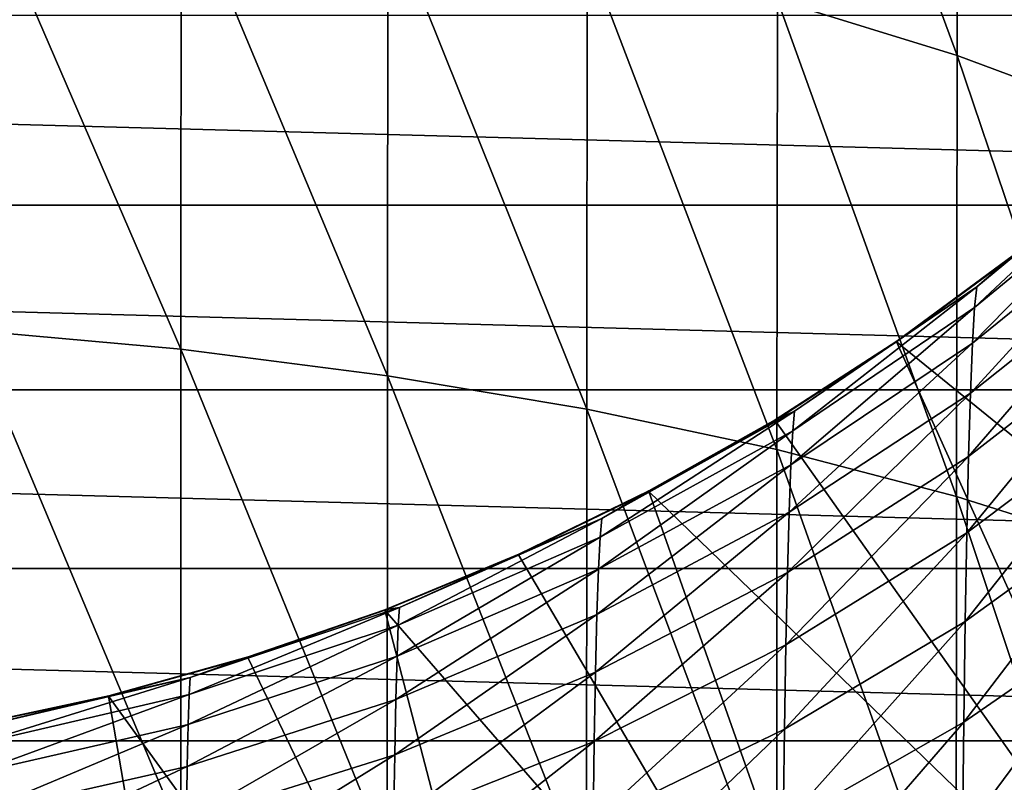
# Model space of a CAD drawing. Header units: metres. Extents: x -25 to 70, y -235 to 25.
# Tile 36 of 89: x 3.13 to 9.5, y -15.61 to -10.67. Entities that reach past the tile are written whole.
import ezdxf

# ---------------------------------------------------------------- set-up
doc = ezdxf.new("R2010")
doc.units = ezdxf.units.M
doc.layers.add('solid_10481012', color=7, linetype='CONTINUOUS')

msp = doc.modelspace()

# ---------------------------------------------------------------- linework, layer by layer
at = {"layer": 'solid_10481012'}
for points in [[(8.033837, -10.548322, 326.118805), (9.196785, -10.905453, 325.40683), (8.037104, -7.76362, 324.5979)], [(9.196785, -10.905453, 325.40683), (9.200523, -8.172403, 323.913818), (8.037104, -7.76362, 324.5979)], [(9.196785, -10.905453, 325.40683), (10.281201, -11.309215, 324.601868), (9.200523, -8.172403, 323.913818)], [(10.281201, -11.309215, 324.601868), (10.28538, -8.634562, 323.140442), (9.200523, -8.172403, 323.913818)], [(2.803312, -12.683741, 329.312592), (4.175025, -12.806825, 329.014343), (2.804198, -9.63998, 327.929718)], [(4.175025, -12.806825, 329.014343), (4.176343, -9.784691, 327.641235), (2.804198, -9.63998, 327.929718)], [(4.175025, -12.806825, 329.014343), (5.511149, -12.97764, 328.600464), (4.176343, -9.784691, 327.641235)], [(5.511149, -12.97764, 328.600464), (5.51289, -9.985521, 327.240845), (4.176343, -9.784691, 327.641235)], [(5.511149, -12.97764, 328.600464), (6.800234, -13.194755, 328.074371), (5.51289, -9.985521, 327.240845)], [(6.800234, -13.194755, 328.074371), (6.802382, -10.240786, 326.731934), (5.51289, -9.985521, 327.240845)], [(6.800234, -13.194755, 328.074371), (8.0313, -13.45633, 327.440552), (6.802382, -10.240786, 326.731934)], [(8.0313, -13.45633, 327.440552), (8.033837, -10.548322, 326.118805), (6.802382, -10.240786, 326.731934)], [(8.0313, -13.45633, 327.440552), (9.19388, -13.760088, 326.704498), (8.033837, -10.548322, 326.118805)], [(9.19388, -13.760088, 326.704498), (9.196785, -10.905453, 325.40683), (8.033837, -10.548322, 326.118805)], [(22.397039, -11.874133), (-22.397039, -11.874133), (-23.00703, -10.6442)], [(23.00703, -10.6442), (22.397039, -11.874133), (-23.00703, -10.6442)], [(9.19388, -13.760088, 326.704498), (10.277954, -14.103506, 325.872375), (9.196785, -10.905453, 325.40683)], [(10.277954, -14.103506, 325.872375), (10.281201, -11.309215, 324.601868), (9.196785, -10.905453, 325.40683)], [(9.310457, -12.536922, 290.438812), (9.325041, -12.402343, 289.037659), (10.424581, -11.491728, 289.10498)], [(10.408278, -11.635053, 290.571838), (9.310457, -12.536922, 290.438812), (10.424581, -11.491728, 289.10498)], [(10.424581, -11.491728, 289.10498), (9.325041, -12.402343, 289.037659), (10.280183, -11.598624, 287.62619)], [(9.296708, -12.767911, 291.788177), (9.310457, -12.536922, 290.438812), (10.408278, -11.635053, 290.571838)], [(10.392907, -11.879478, 291.98645), (9.296708, -12.767911, 291.788177), (10.408278, -11.635053, 290.571838)], [(9.325041, -12.402343, 289.037659), (9.560806, -12.198457, 287.625275), (10.280183, -11.598624, 287.62619)], [(21.721331, -13.069289), (-21.721331, -13.069289), (-22.397039, -11.874133)], [(22.397039, -11.874133), (21.721331, -13.069289), (-22.397039, -11.874133)], [(9.283793, -13.090683, 293.085876), (9.296708, -12.767911, 291.788177), (10.392907, -11.879478, 291.98645)], [(10.378469, -12.220352, 293.348389), (9.283793, -13.090683, 293.085876), (10.392907, -11.879478, 291.98645)], [(9.559669, -12.203668, 287.487549), (8.806504, -12.753696, 287.62439), (8.805446, -12.758508, 287.488861)], [(12.689924, -15.912662, 146.860336), (9.559669, -12.203668, 287.487549), (8.805446, -12.758508, 287.488861)], [(9.325041, -12.402343, 289.037659), (8.806504, -12.753696, 287.62439), (9.560806, -12.198457, 287.625275)], [(9.559669, -12.203668, 287.487549), (9.560806, -12.198457, 287.625275), (8.806504, -12.753696, 287.62439)], [(9.271712, -13.500617, 294.331909), (9.283793, -13.090683, 293.085876), (10.378469, -12.220352, 293.348389)], [(10.364964, -12.653028, 294.657349), (9.271712, -13.500617, 294.331909), (10.378469, -12.220352, 293.348389)], [(8.133136, -13.334634, 290.321167), (8.145875, -13.20779, 288.978149), (9.325041, -12.402343, 289.037659)], [(9.310457, -12.536922, 290.438812), (8.133136, -13.334634, 290.321167), (9.325041, -12.402343, 289.037659)], [(9.325041, -12.402343, 289.037659), (8.145875, -13.20779, 288.978149), (8.806504, -12.753696, 287.62439)], [(8.121125, -13.553739, 291.612854), (8.133136, -13.334634, 290.321167), (9.310457, -12.536922, 290.438812)], [(9.296708, -12.767911, 291.788177), (8.121125, -13.553739, 291.612854), (9.310457, -12.536922, 290.438812)], [(9.260466, -13.993843, 295.525879), (9.271712, -13.500617, 294.331909), (10.364964, -12.653028, 294.657349)], [(10.352391, -13.173554, 295.912415), (9.260466, -13.993843, 295.525879), (10.364964, -12.653028, 294.657349)], [(2.802681, -15.842874, 330.479065), (4.174084, -15.94379, 330.172699), (2.803312, -12.683741, 329.312592)], [(4.174084, -15.94379, 330.172699), (4.175025, -12.806825, 329.014343), (2.803312, -12.683741, 329.312592)], [(8.805446, -12.758508, 287.488861), (8.019692, -13.262485, 287.623596), (8.018869, -13.266939, 287.490204)], [(10.82848, -17.233427, 146.860336), (8.805446, -12.758508, 287.488861), (8.018869, -13.266939, 287.490204)], [(8.145875, -13.20779, 288.978149), (8.019692, -13.262485, 287.623596), (8.806504, -12.753696, 287.62439)], [(8.805446, -12.758508, 287.488861), (8.806504, -12.753696, 287.62439), (8.019692, -13.262485, 287.623596)], [(8.109843, -13.860499, 292.853638), (8.121125, -13.553739, 291.612854), (9.296708, -12.767911, 291.788177)], [(9.283793, -13.090683, 293.085876), (8.109843, -13.860499, 292.853638), (9.296708, -12.767911, 291.788177)], [(10.82848, -17.233427, 146.860336), (12.689924, -15.912662, 146.860336), (8.805446, -12.758508, 287.488861)], [(4.174084, -15.94379, 330.172699), (5.509908, -16.083843, 329.747498), (4.175025, -12.806825, 329.014343)], [(5.509908, -16.083843, 329.747498), (5.511149, -12.97764, 328.600464), (4.175025, -12.806825, 329.014343)], [(5.509908, -16.083843, 329.747498), (6.798703, -16.261856, 329.207062), (5.511149, -12.97764, 328.600464)], [(6.798703, -16.261856, 329.207062), (6.800234, -13.194755, 328.074371), (5.511149, -12.97764, 328.600464)], [(20.981876, -14.22615), (-20.981876, -14.22615), (-21.721331, -13.069289)], [(21.721331, -13.069289), (20.981876, -14.22615), (-21.721331, -13.069289)], [(8.09929, -14.250319, 294.044067), (8.109843, -13.860499, 292.853638), (9.283793, -13.090683, 293.085876)], [(9.271712, -13.500617, 294.331909), (8.09929, -14.250319, 294.044067), (9.283793, -13.090683, 293.085876)], [(9.250053, -14.567857, 296.66626), (9.260466, -13.993843, 295.525879), (10.352391, -13.173554, 295.912415)], [(10.340751, -13.779245, 297.111816), (9.250053, -14.567857, 296.66626), (10.352391, -13.173554, 295.912415)], [(6.798703, -16.261856, 329.207062), (8.029491, -16.476324, 328.555969), (6.800234, -13.194755, 328.074371)], [(8.029491, -16.476324, 328.555969), (8.0313, -13.45633, 327.440552), (6.800234, -13.194755, 328.074371)], [(6.88646, -14.02157, 290.219849), (6.897247, -13.901387, 288.92688), (8.145875, -13.20779, 288.978149)], [(8.133136, -13.334634, 290.321167), (6.88646, -14.02157, 290.219849), (8.145875, -13.20779, 288.978149)], [(8.145875, -13.20779, 288.978149), (6.897247, -13.901387, 288.92688), (8.019692, -13.262485, 287.623596)], [(6.897247, -13.901387, 288.92688), (7.203141, -13.72311, 287.622894), (8.019692, -13.262485, 287.623596)], [(8.018869, -13.266939, 287.490204), (7.203141, -13.72311, 287.622894), (7.202557, -13.727188, 287.491547)], [(10.82848, -17.233427, 146.860336), (8.018869, -13.266939, 287.490204), (7.202557, -13.727188, 287.491547)], [(8.018869, -13.266939, 287.490204), (8.019692, -13.262485, 287.623596), (7.203141, -13.72311, 287.622894)], [(6.876291, -14.23044, 291.461853), (6.88646, -14.02157, 290.219849), (8.133136, -13.334634, 290.321167)], [(8.121125, -13.553739, 291.612854), (6.876291, -14.23044, 291.461853), (8.133136, -13.334634, 290.321167)], [(8.029491, -16.476324, 328.555969), (9.19181, -16.725376, 327.799866), (8.0313, -13.45633, 327.440552)], [(9.19181, -16.725376, 327.799866), (9.19388, -13.760088, 326.704498), (8.0313, -13.45633, 327.440552)], [(8.089466, -14.719397, 295.18399), (8.09929, -14.250319, 294.044067), (9.271712, -13.500617, 294.331909)], [(9.260466, -13.993843, 295.525879), (8.089466, -14.719397, 295.18399), (9.271712, -13.500617, 294.331909)], [(6.866738, -14.523413, 292.653687), (6.876291, -14.23044, 291.461853), (8.121125, -13.553739, 291.612854)], [(8.109843, -13.860499, 292.853638), (6.866738, -14.523413, 292.653687), (8.121125, -13.553739, 291.612854)], [(7.202557, -13.727188, 287.491547), (6.360199, -14.133583, 287.622314), (6.359639, -14.137401, 287.492859)], [(8.830861, -18.337471, 146.860336), (7.202557, -13.727188, 287.491547), (6.359639, -14.137401, 287.492859)], [(6.897247, -13.901387, 288.92688), (6.360199, -14.133583, 287.622314), (7.203141, -13.72311, 287.622894)], [(7.202557, -13.727188, 287.491547), (7.203141, -13.72311, 287.622894), (6.360199, -14.133583, 287.622314)], [(8.830861, -18.337471, 146.860336), (10.82848, -17.233427, 146.860336), (7.202557, -13.727188, 287.491547)], [(9.19181, -16.725376, 327.799866), (10.27564, -17.006947, 326.945038), (9.19388, -13.760088, 326.704498)], [(10.27564, -17.006947, 326.945038), (10.277954, -14.103506, 325.872375), (9.19388, -13.760088, 326.704498)], [(9.240475, -15.220299, 297.751526), (9.250053, -14.567857, 296.66626), (10.340751, -13.779245, 297.111816)], [(10.330043, -14.467548, 298.253601), (9.240475, -15.220299, 297.751526), (10.340751, -13.779245, 297.111816)], [(6.857803, -14.89591, 293.796204), (6.866738, -14.523413, 292.653687), (8.109843, -13.860499, 292.853638)], [(8.09929, -14.250319, 294.044067), (6.857803, -14.89591, 293.796204), (8.109843, -13.860499, 292.853638)], [(5.58103, -14.591745, 290.135742), (5.589772, -14.477093, 288.884338), (6.897247, -13.901387, 288.92688)], [(6.88646, -14.02157, 290.219849), (5.58103, -14.591745, 290.135742), (6.897247, -13.901387, 288.92688)], [(6.897247, -13.901387, 288.92688), (5.589772, -14.477093, 288.884338), (6.360199, -14.133583, 287.622314)], [(8.08037, -15.26539, 296.272186), (8.089466, -14.719397, 295.18399), (9.260466, -13.993843, 295.525879)], [(9.250053, -14.567857, 296.66626), (8.08037, -15.26539, 296.272186), (9.260466, -13.993843, 295.525879)], [(5.572788, -14.792122, 291.336517), (5.58103, -14.591745, 290.135742), (6.88646, -14.02157, 290.219849)], [(6.876291, -14.23044, 291.461853), (5.572788, -14.792122, 291.336517), (6.88646, -14.02157, 290.219849)], [(6.359639, -14.137401, 287.492859), (5.494377, -14.492074, 287.621765), (5.49359, -14.495871, 287.49408)], [(8.830861, -18.337471, 146.860336), (6.359639, -14.137401, 287.492859), (5.49359, -14.495871, 287.49408)], [(5.589772, -14.477093, 288.884338), (5.494377, -14.492074, 287.621765), (6.360199, -14.133583, 287.622314)], [(6.359639, -14.137401, 287.492859), (6.360199, -14.133583, 287.622314), (5.494377, -14.492074, 287.621765)], [(20.180984, -15.341129), (-20.180984, -15.341129), (-20.981876, -14.22615)], [(20.981876, -14.22615), (20.180984, -15.341129), (-20.981876, -14.22615)], [(5.565046, -15.073649, 292.487701), (5.572788, -14.792122, 291.336517), (6.876291, -14.23044, 291.461853)], [(6.866738, -14.523413, 292.653687), (5.565046, -15.073649, 292.487701), (6.876291, -14.23044, 291.461853)], [(6.849484, -15.344194, 294.889557), (6.857803, -14.89591, 293.796204), (8.09929, -14.250319, 294.044067)], [(8.089466, -14.719397, 295.18399), (6.849484, -15.344194, 294.889557), (8.09929, -14.250319, 294.044067)], [(4.227963, -15.040334, 290.06958), (4.234586, -14.93003, 288.850861), (5.589772, -14.477093, 288.884338)], [(5.58103, -14.591745, 290.135742), (4.227963, -15.040334, 290.06958), (5.589772, -14.477093, 288.884338)], [(5.589772, -14.477093, 288.884338), (4.234586, -14.93003, 288.850861), (5.494377, -14.492074, 287.621765)], [(4.234586, -14.93003, 288.850861), (4.609267, -14.79736, 287.621216), (5.494377, -14.492074, 287.621765)], [(5.49359, -14.495871, 287.49408), (4.609267, -14.79736, 287.621216), (4.608154, -14.801135, 287.495117)], [(6.722189, -19.210913, 146.860336), (5.49359, -14.495871, 287.49408), (4.608154, -14.801135, 287.495117)], [(5.49359, -14.495871, 287.49408), (5.494377, -14.492074, 287.621765), (4.609267, -14.79736, 287.621216)], [(6.722189, -19.210913, 146.860336), (8.830861, -18.337471, 146.860336), (5.49359, -14.495871, 287.49408)], [(5.557805, -15.431769, 293.590454), (5.565046, -15.073649, 292.487701), (6.866738, -14.523413, 292.653687)], [(6.857803, -14.89591, 293.796204), (5.557805, -15.431769, 293.590454), (6.866738, -14.523413, 292.653687)], [(9.231731, -15.948812, 298.780029), (9.240475, -15.220299, 297.751526), (10.330043, -14.467548, 298.253601)], [(10.320268, -15.235913, 299.335907), (9.231731, -15.948812, 298.780029), (10.330043, -14.467548, 298.253601)], [(8.072002, -15.886113, 297.307434), (8.08037, -15.26539, 296.272186), (9.250053, -14.567857, 296.66626)], [(9.240475, -15.220299, 297.751526), (8.072002, -15.886113, 297.307434), (9.250053, -14.567857, 296.66626)], [(4.22172, -15.234026, 291.237885), (4.227963, -15.040334, 290.06958), (5.58103, -14.591745, 290.135742)], [(5.572788, -14.792122, 291.336517), (4.22172, -15.234026, 291.237885), (5.58103, -14.591745, 290.135742)], [(6.841783, -15.86606, 295.932831), (6.849484, -15.344194, 294.889557), (8.089466, -14.719397, 295.18399)], [(8.08037, -15.26539, 296.272186), (6.841783, -15.86606, 295.932831), (8.089466, -14.719397, 295.18399)], [(4.608154, -14.801135, 287.495117), (3.707708, -15.048645, 287.620483), (3.706413, -15.052256, 287.49585)], [(6.722189, -19.210913, 146.860336), (4.608154, -14.801135, 287.495117), (3.706413, -15.052256, 287.49585)], [(4.234586, -14.93003, 288.850861), (3.707708, -15.048645, 287.620483), (4.609267, -14.79736, 287.621216)], [(4.608154, -14.801135, 287.495117), (4.609267, -14.79736, 287.621216), (3.707708, -15.048645, 287.620483)], [(4.215855, -15.50655, 292.357117), (4.22172, -15.234026, 291.237885), (5.572788, -14.792122, 291.336517)], [(5.565046, -15.073649, 292.487701), (4.215855, -15.50655, 292.357117), (5.572788, -14.792122, 291.336517)], [(5.551063, -15.862793, 294.645172), (5.557805, -15.431769, 293.590454), (6.857803, -14.89591, 293.796204)], [(6.849484, -15.344194, 294.889557), (5.551063, -15.862793, 294.645172), (6.857803, -14.89591, 293.796204)], [(2.838858, -15.363569, 290.021912), (2.843304, -15.256401, 288.826721), (4.234586, -14.93003, 288.850861)], [(4.227963, -15.040334, 290.06958), (2.838858, -15.363569, 290.021912), (4.234586, -14.93003, 288.850861)], [(4.234586, -14.93003, 288.850861), (2.843304, -15.256401, 288.826721), (3.707708, -15.048645, 287.620483)], [(3.706413, -15.052256, 287.49585), (2.792088, -15.245107, 287.619507), (2.791026, -15.24853, 287.496216)], [(4.528981, -19.842764, 146.860336), (3.706413, -15.052256, 287.49585), (2.791026, -15.24853, 287.496216)], [(2.843304, -15.256401, 288.826721), (2.792088, -15.245107, 287.619507), (3.707708, -15.048645, 287.620483)], [(3.706413, -15.052256, 287.49585), (3.707708, -15.048645, 287.620483), (2.792088, -15.245107, 287.619507)], [(2.834666, -15.552446, 291.16684), (2.838858, -15.363569, 290.021912), (4.227963, -15.040334, 290.06958)], [(4.22172, -15.234026, 291.237885), (2.834666, -15.552446, 291.16684), (4.227963, -15.040334, 290.06958)], [(4.528981, -19.842764, 146.860336), (6.722189, -19.210913, 146.860336), (3.706413, -15.052256, 287.49585)], [(4.210369, -15.853358, 293.428589), (4.215855, -15.50655, 292.357117), (5.565046, -15.073649, 292.487701)], [(5.557805, -15.431769, 293.590454), (4.210369, -15.853358, 293.428589), (5.565046, -15.073649, 292.487701)], [(8.064364, -16.579376, 298.288361), (8.072002, -15.886113, 297.307434), (9.240475, -15.220299, 297.751526)], [(9.231731, -15.948812, 298.780029), (8.064364, -16.579376, 298.288361), (9.240475, -15.220299, 297.751526)], [(4.528981, -19.842764, 146.860336), (2.791026, -15.24853, 287.496216), (1.865521, -15.389191, 287.496368)], [(2.830728, -15.818482, 292.263031), (2.834666, -15.552446, 291.16684), (4.22172, -15.234026, 291.237885)], [(4.215855, -15.50655, 292.357117), (2.830728, -15.818482, 292.263031), (4.22172, -15.234026, 291.237885)], [(6.834698, -16.459469, 296.924988), (6.841783, -15.86606, 295.932831), (8.08037, -15.26539, 296.272186)], [(8.072002, -15.886113, 297.307434), (6.834698, -16.459469, 296.924988), (8.08037, -15.26539, 296.272186)], [(9.223822, -16.75107, 299.750214), (9.231731, -15.948812, 298.780029), (10.320268, -15.235913, 299.335907)], [(10.311425, -16.08182, 300.35675), (9.223822, -16.75107, 299.750214), (10.320268, -15.235913, 299.335907)], [(19.32082, -16.41123), (-19.32082, -16.41123), (-20.180984, -15.341129)], [(20.180984, -15.341129), (19.32082, -16.41123), (-20.180984, -15.341129)], [(5.544821, -16.364634, 295.651154), (5.551063, -15.862793, 294.645172), (6.849484, -15.344194, 294.889557)], [(6.841783, -15.86606, 295.932831), (5.544821, -16.364634, 295.651154), (6.849484, -15.344194, 294.889557)], [(2.27882, -20.225082, 146.860336), (4.528981, -19.842764, 146.860336), (1.865521, -15.389191, 287.496368)], [(4.205262, -16.270803, 294.452911), (4.210369, -15.853358, 293.428589), (5.557805, -15.431769, 293.590454)], [(5.551063, -15.862793, 294.645172), (4.205262, -16.270803, 294.452911), (5.557805, -15.431769, 293.590454)], [(2.827044, -16.157141, 293.311951), (2.830728, -15.818482, 292.263031), (4.215855, -15.50655, 292.357117)], [(4.210369, -15.853358, 293.428589), (2.827044, -16.157141, 293.311951), (4.215855, -15.50655, 292.357117)]]:
    msp.add_3dface(points, dxfattribs=at)

doc.saveas('drawing.dxf')
